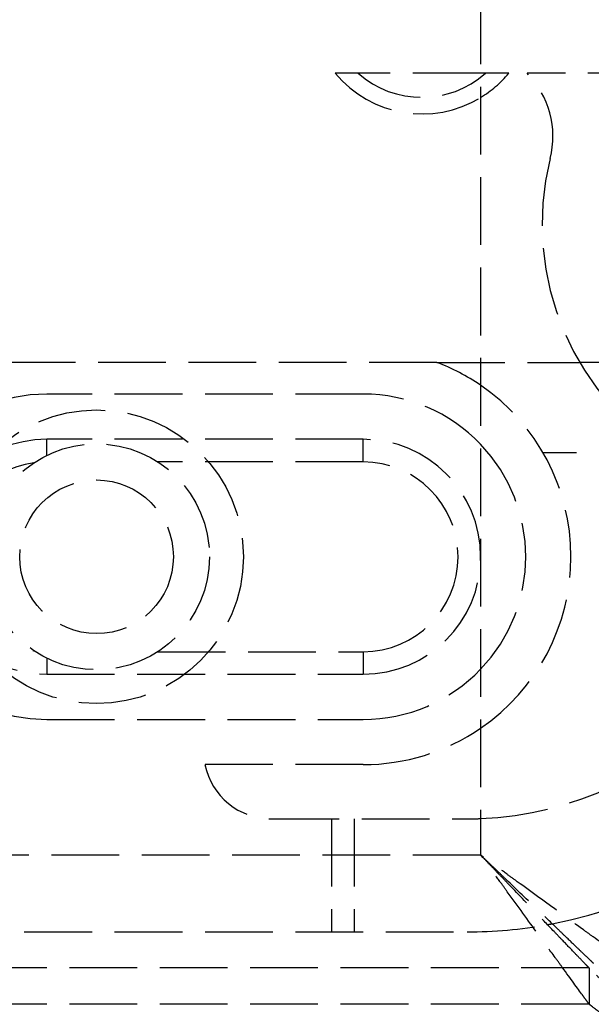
# Model space of a CAD drawing. Header units: millimetres. Extents: x -108 to 0, y 0 to 486.
# Tile 28 of 48: x -25 to -12, y 11 to 33. Entities that reach past the tile are written whole.
import ezdxf

# ---------------------------------------------------------------- set-up
doc = ezdxf.new("R2010")
doc.units = ezdxf.units.MM
doc.header["$LTSCALE"] = 10
doc.linetypes.add('ALLCAD_Strich', pattern=[0.2, 0.15, -0.05])
doc.layers.add('BESCH_KONT_sich_schn_grun_2d', color=10, linetype='Continuous')

msp = doc.modelspace()

# ---------------------------------------------------------------- linework, layer by layer
at = {"layer": 'BESCH_KONT_sich_schn_grun_2d', "linetype": 'ALLCAD_Strich'}
for p, q in [((-14.699, 451.2), (-14.699, 14.2)), ((-14.699, 31.5), (-17.92, 31.5)), ((-14.078, 31.5), (-14.699, 31.5)), ((-10.823, 31.5), (-13.671, 31.5)), ((-15.665, 25.1), (-25.799, 25.1)), ((-15.665, 25.1), (-12.506, 25.1)), ((-7.099, 25.1), (-12.506, 25.1)), ((-17.299, 24.4), (-24.299, 24.4)), ((-17.299, 23.4), (-24.299, 23.4)), ((-24.299, 23.045), (-24.299, 23.4)), ((-17.299, 22.9), (-17.299, 23.4)), ((-10.576, 23.1), (-13.316, 23.1)), ((-17.299, 22.9), (-21.843, 22.9)), ((-24.299, 18.555), (-24.299, 18.2)), ((-21.843, 18.7), (-17.299, 18.7)), ((-17.299, 18.7), (-17.299, 18.2)), ((-24.299, 18.2), (-17.299, 18.2)), ((-24.299, 17.2), (-17.299, 17.2)), ((-17.299, 16.2), (-20.799, 16.2)), ((-19.33, 15), (-14.999, 15)), ((-17.999, 15), (-17.999, 12.5)), ((-17.499, 15), (-17.499, 12.5)), ((-14.699, 14.2), (-97.699, 14.2)), ((-36.799, 12.5), (-14.999, 12.5)), ((-12.299, 11.7), (-100.099, 11.7)), ((-12.299, 11.7), (-12.299, 10.9)), ((-12.299, 10.9), (-100.099, 10.9))]:
    msp.add_line(p, q, dxfattribs=at)
for radius in [3.25, 2.5, 1.7]:
    msp.add_circle((-23.199, 20.8), radius, dxfattribs=at)
for centre, radius, start, end in [((-15.999, 33.1), 2.5, 219.7918, 301.3323), ((-15.999, 33.1), 2.133, 228.5884, 311.4116), ((-15.999, 33.1), 2.5, 301.3323, 320.2082), ((-15.099, 30.1), 2, 345.9103, 44.427), ((-7.34, 28.152), 6, 165.9103, 240.708), ((-17.299, 20.8), 4.6, 55.5826, 69.1931), ((-17.299, 20.8), 4.6, 304.4174, 55.5826), ((-24.299, 20.8), 3.6, 90, 270), ((-17.299, 20.8), 3.6, 43.7617, 90), ((-24.299, 20.8), 2.6, 90, 270), ((-17.299, 20.8), 2.6, 270, 90), ((-17.299, 20.8), 3.6, 316.2383, 43.7617), ((-24.299, 20.8), 2.1, 97.8375, 262.1625), ((-17.299, 20.8), 2.1, 270, 90), ((-17.299, 20.8), 3.6, 270, 316.2383), ((-14.999, 22.5), 7.5, 272.2924, 318.8368), ((-17.299, 20.8), 4.6, 270, 304.4174), ((-19.33, 16.5), 1.5, 191.537, 270), ((-14.999, 22.5), 10, 280.8609, 318.8368), ((-14.999, 22.5), 7.5, 270, 272.2924), ((-14.999, 22.5), 10, 270, 280.2468), ((-14.999, 22.5), 10, 280.2468, 280.8609)]:
    msp.add_arc(centre, radius, start, end, dxfattribs=at)
for points, knots in [([(-12.299, 11.7), (-12.3, 11.7), (-12.304, 11.705), (-12.321, 11.723), (-12.333, 11.735), (-12.372, 11.776), (-12.413, 11.818), (-12.534, 11.945), (-12.584, 11.996), (-12.714, 12.132), (-12.8, 12.221), (-12.943, 12.37), (-12.996, 12.426), (-13.175, 12.612), (-13.307, 12.75), (-13.659, 13.116), (-13.886, 13.352), (-14.17, 13.649), (-14.225, 13.706), (-14.319, 13.803), (-14.358, 13.844), (-14.451, 13.941), (-14.505, 13.997), (-14.606, 14.103), (-14.653, 14.151), (-14.699, 14.2)], [-0.5329405, -0.5329405, -0.5329405, -0.5329405, -0.4835169, -0.4835169, -0.4358884, -0.4358884, -0.3687683, -0.3687683, -0.331665, -0.331665, -0.2797592, -0.2797592, -0.2509657, -0.2509657, -0.1859276, -0.1859276, -0.0846302, -0.0846302, -0.0607254, -0.0607254, -0.0436685, -0.0436685, -0.0202837, -0.0202837, -0.000001, -0.000001, -0.000001, -0.000001]), ([(-12.199, 11.8), (-12.199, 11.801), (-12.204, 11.805), (-12.222, 11.822), (-12.235, 11.834), (-12.275, 11.873), (-12.317, 11.913), (-12.444, 12.035), (-12.496, 12.084), (-12.632, 12.215), (-12.721, 12.3), (-12.87, 12.444), (-12.925, 12.497), (-13.111, 12.675), (-13.249, 12.808), (-13.615, 13.159), (-13.852, 13.386), (-14.148, 13.671), (-14.205, 13.725), (-14.303, 13.819), (-14.344, 13.859), (-14.441, 13.952), (-14.497, 14.006), (-14.602, 14.106), (-14.651, 14.153), (-14.699, 14.2)], [-0.5329409, -0.5329409, -0.5329409, -0.5329409, -0.4835171, -0.4835171, -0.4358885, -0.4358885, -0.3687683, -0.3687683, -0.331665, -0.331665, -0.2797592, -0.2797592, -0.2509657, -0.2509657, -0.1859276, -0.1859276, -0.0846302, -0.0846302, -0.0607254, -0.0607254, -0.0436685, -0.0436685, -0.0202837, -0.0202837, -0.000001, -0.000001, -0.000001, -0.000001]), ([(-12.299, 10.9), (-12.3, 10.9), (-12.302, 10.903), (-12.309, 10.913), (-12.315, 10.921), (-12.336, 10.95), (-12.357, 10.979), (-12.402, 11.041), (-12.423, 11.07), (-12.551, 11.246), (-12.705, 11.457), (-12.942, 11.783), (-12.995, 11.857), (-13.17, 12.097), (-13.298, 12.273), (-13.645, 12.75), (-13.874, 13.065), (-14.164, 13.464), (-14.219, 13.54), (-14.351, 13.721), (-14.428, 13.827), (-14.57, 14.022), (-14.634, 14.111), (-14.699, 14.2)], [-0.5815985, -0.5815985, -0.5815985, -0.5815985, -0.5586239, -0.5586239, -0.5364299, -0.5364299, -0.4933423, -0.4933423, -0.4640446, -0.4640446, -0.3350977, -0.3350977, -0.2993058, -0.2993058, -0.2230148, -0.2230148, -0.1009634, -0.1009634, -0.0724271, -0.0724271, -0.0330468, -0.0330468, -0.000001, -0.000001, -0.000001, -0.000001]), ([(-11.399, 11.8), (-11.399, 11.8), (-11.402, 11.802), (-11.413, 11.81), (-11.42, 11.815), (-11.45, 11.836), (-11.479, 11.858), (-11.541, 11.903), (-11.57, 11.924), (-11.746, 12.052), (-11.956, 12.205), (-12.282, 12.442), (-12.356, 12.496), (-12.596, 12.671), (-12.772, 12.798), (-13.25, 13.146), (-13.565, 13.375), (-13.963, 13.664), (-14.039, 13.72), (-14.22, 13.852), (-14.326, 13.929), (-14.521, 14.07), (-14.61, 14.135), (-14.699, 14.2)], [-0.5815985, -0.5815985, -0.5815985, -0.5815985, -0.5586239, -0.5586239, -0.5364299, -0.5364299, -0.4933423, -0.4933423, -0.4640446, -0.4640446, -0.3350977, -0.3350977, -0.2993058, -0.2993058, -0.2230148, -0.2230148, -0.1009634, -0.1009634, -0.0724271, -0.0724271, -0.0330468, -0.0330468, -0.000001, -0.000001, -0.000001, -0.000001]), ([(-8.199, 7.7), (-8.352, 7.848), (-8.504, 7.997), (-8.831, 8.317), (-9.006, 8.487), (-9.31, 8.783), (-9.439, 8.909), (-9.757, 9.22), (-9.946, 9.404), (-10.248, 9.698), (-10.364, 9.812), (-10.6, 10.042), (-10.718, 10.157), (-10.94, 10.373), (-11.044, 10.475), (-11.236, 10.662), (-11.325, 10.749), (-11.685, 11.1), (-11.92, 11.33), (-12.156, 11.56), (-12.214, 11.617), (-12.283, 11.684), (-12.301, 11.7), (-12.299, 11.7)], [0.000001, 0.000001, 0.000001, 0.000001, 0.0638489, 0.0638489, 0.1376, 0.1376, 0.19291, 0.19291, 0.2750594, 0.2750594, 0.3278134, 0.3278134, 0.3838937, 0.3838937, 0.4357483, 0.4357483, 0.4829411, 0.4829411, 0.6362338, 0.6362338, 0.7088004, 0.7088004, 0.7700799, 0.7700799, 0.7700799, 0.7700799]), ([(-8.199, 7.7), (-8.356, 7.822), (-8.512, 7.944), (-8.847, 8.206), (-9.027, 8.346), (-9.339, 8.59), (-9.472, 8.693), (-9.8, 8.949), (-9.994, 9.101), (-10.306, 9.344), (-10.426, 9.438), (-10.61, 9.581), (-10.675, 9.632), (-10.854, 9.772), (-10.968, 9.861), (-11.129, 9.986), (-11.179, 10.025), (-11.316, 10.132), (-11.401, 10.199), (-11.618, 10.368), (-11.744, 10.466), (-12.006, 10.671), (-12.129, 10.767), (-12.239, 10.853), (-12.262, 10.871), (-12.292, 10.894), (-12.3, 10.9), (-12.299, 10.9)], [0.000001, 0.000001, 0.000001, 0.000001, 0.0593867, 0.0593867, 0.128098, 0.128098, 0.1796046, 0.1796046, 0.2558922, 0.2558922, 0.3045348, 0.3045348, 0.3318777, 0.3318777, 0.3804761, 0.3804761, 0.4029997, 0.4029997, 0.4431456, 0.4431456, 0.5091449, 0.5091449, 0.5987245, 0.5987245, 0.6349788, 0.6349788, 0.6668323, 0.6668323, 0.6668323, 0.6668323])]:
    msp.add_open_spline(points, degree=3, knots=knots, dxfattribs=at)

doc.saveas('drawing.dxf')
